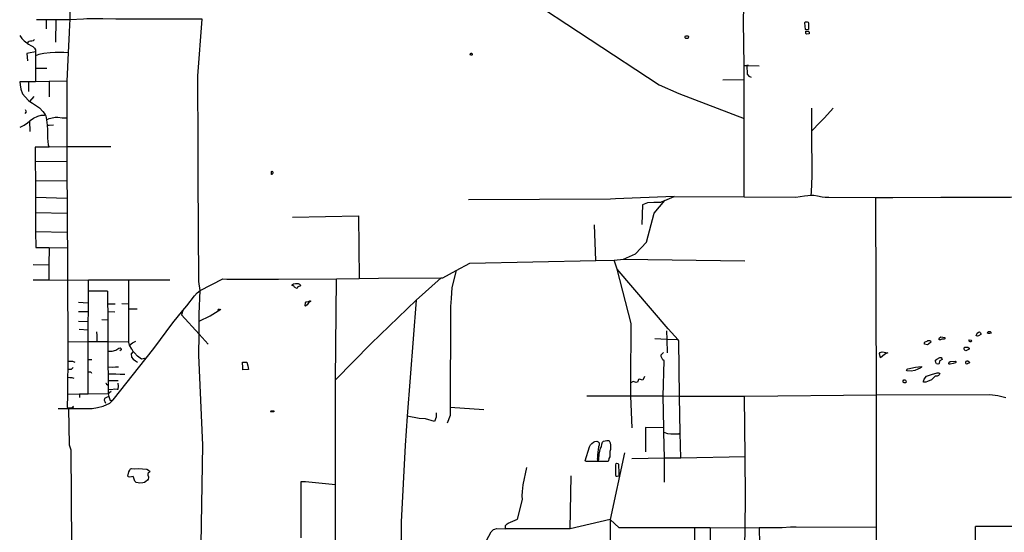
# Model space of a CAD drawing. Header units: millimetres. Extents: x 35 to 72953, y -43 to 70184.
# Tile 122 of 204: x 166 to 12175, y 46711 to 52970. Entities that reach past the tile are written whole.
import ezdxf

# ---------------------------------------------------------------- set-up
doc = ezdxf.new("R2010")
doc.units = ezdxf.units.MM
for name, color, linetype in [('roads_2', 2, 'Continuous'), ('roads_3', 3, 'Continuous'), ('water', 7, 'Continuous')]:
    doc.layers.add(name, color=color, linetype=linetype)

msp = doc.modelspace()

# ---------------------------------------------------------------- linework, layer by layer
at = {"layer": 'roads_2'}
msp.add_lwpolyline([(633.39, 48222.92), (762.63, 48222.53), (976.44, 48221.89), (1051.13, 48221.67), (1114.29, 48235.78), (1183.29, 48250.87), (1266.65, 48288.64), (1305.52, 48328.33), (1708.94, 48837.06), (1802.59, 48955.17), (2033.09, 49269.88), (2156.08, 49418.84), (2204.49, 49477.45), (2298.14, 49598.9), (2332.67, 49634.38), (2367.17, 49661.33), (2643.33, 49803.88), (2692.89, 49803.19), (3323.03, 49801.43), (4028.24, 49807.5), (4307.3, 49809.86), (4540.46, 49811.9), (5306.14, 49818.23), (5326.45, 49818.4), (5491.17, 49906.66), (5656.08, 49994.93), (7193.58, 50029.97), (7414.98, 50034.99), (7529.63, 50046.58), (7678.49, 50111.97), (7809.1, 50253.39), (7905.78, 50607.05), (8033.16, 50762.19), (8150.32, 50809.24), (9002.22, 50806.4)], dxfattribs=at)
at = {"layer": 'roads_3'}
for points in [[(2398.05, 55423.43), (2545.43, 55424.53), (2612.57, 55416.11), (2940.46, 55332.83), (3207.05, 55259.05), (3442.18, 55170.08), (3508.5, 55137.51), (3572.95, 55083.34), (3865.15, 54789.86), (4091.87, 54614.91), (4599.49, 54232.75), (4670.15, 54190.2), (4742.49, 54161.96), (4826.15, 54141.92), (5079.58, 54101.65), (5148.11, 54088.27), (5197.03, 54065.03), (5630.83, 53742.06), (5789.89, 53628.74), (6282.4, 53283.32), (7963.5, 52173.6), (8206.2, 52067.69), (9002.95, 51764.26)], [(9002.22, 50806.4), (9002.95, 51764.26), (9001.6, 52233.39), (9001.41, 52412.12), (8994.58, 52941.65), (9009.39, 53699.17), (9007.7, 54335.8)], [(777.18, 53254.1), (776.22, 52968.44), (773.6, 52911.03), (769.18, 52813.71), (757.8, 52564.55), (742, 52219.52), (740.66, 51773.01), (739.58, 51415.19), (740.09, 51335.37), (740.74, 51239.59), (741.97, 51053.91), (742.29, 51003.03), (743.71, 50787.31), (744.94, 50603.85), (746.51, 50375.05), (747.82, 50183.72), (750.48, 49787.19), (752.44, 49031.96), (751.75, 48801.06), (751.45, 48702.4), (751.15, 48603.63), (750.52, 48393.46), (746.75, 48233.29), (762.63, 48222.53), (771.44, 47780.73), (788.65, 47716.05), (796.07, 46549.1)], [(2393.41, 52974.79), (2050.99, 52975.77), (1859.75, 52976.32), (1549.86, 52977.23), (1531.52, 52977.28), (1377.99, 52977.73), (1338.69, 52977.85), (1180.55, 52978.32), (1146.51, 52978.42), (983.1, 52978.9), (945.02, 52977.02), (776.22, 52968.44), (605.2, 52968.84), (488.14, 52969.2), (370.8, 52969.56)], [(488.14, 52969.2), (487.99, 52856.8)], [(605.2, 52968.84), (604.18, 52694.82)], [(2381.21, 46567.42), (2398.66, 47775.97), (2352.39, 48871.75), (2353.88, 49129.48), (2354.7, 49286.99), (2355.24, 49376.45), (2367.17, 49661.33), (2350.64, 49774.86), (2343.17, 51049.22), (2341.01, 51414.71), (2337.66, 52282.46), (2393.41, 52974.79)], [(166.09, 52776.97), (193.91, 52741.19), (220.42, 52709.4), (254.95, 52685.46), (262.54, 52679.9), (274.83, 52670.88), (301.4, 52656.28), (325.24, 52641.68), (346.42, 52620.45), (357.08, 52600.57), (359.66, 52584.71), (360.11, 52577.51), (360.15, 52527.62), (360.45, 52379.08), (360.69, 52212.58)], [(262.54, 52679.9), (271.63, 52698.83), (280.77, 52706.89), (296.02, 52710.83), (312.29, 52711.78), (333.64, 52714.82), (341.75, 52722.89), (345.82, 52732.96)], [(360.11, 52577.51), (274.12, 52561.47), (252.58, 52557.22)], [(252.58, 52557.22), (262.92, 52465.51)], [(757.8, 52564.55), (704.12, 52567.48), (596.84, 52567.36), (537.5, 52563.66), (461.59, 52555.25), (398.09, 52543.8), (360.15, 52527.62)], [(360.45, 52379.08), (495.1, 52379.45)], [(9001.41, 52412.12), (9054.44, 52410.5), (9185.58, 52408.2)], [(9054.44, 52410.5), (9034.25, 52408.53), (9037.05, 52303.11), (9059.19, 52279.97), (9088.43, 52267.86)], [(742, 52219.52), (524.88, 52215.52), (360.69, 52212.58), (272.3, 52210.97), (167.17, 52209.07)], [(167.17, 52209.07), (172.33, 52175.36), (179.88, 52121.68), (200.2, 52065.53), (233.37, 52027.18), (271.7, 51983.72), (289.25, 51972.25), (322.94, 51950.31), (407.3, 51893.96), (448.26, 51850.49), (474.85, 51813.28), (486.56, 51796.84), (492.43, 51748.71), (496.56, 51715.11), (499.46, 51680.74), (504, 51625.85), (506.22, 51521.2), (513.69, 51442.14), (526.21, 51414.28)], [(272.3, 52210.97), (274.57, 52090.8)], [(524.88, 52215.52), (525.16, 52028.84)], [(9001.6, 52233.39), (8741.3, 52231.32)], [(289.25, 51972.25), (343.69, 52031.94)], [(9820.81, 50827.16), (9822.5, 50862.51), (9831.8, 51063.3), (9827.3, 51611.13), (9827.09, 51889.06)], [(9827.3, 51611.13), (9923.56, 51712.95), (9982.6, 51772.26), (10086.96, 51889.31)], [(170.74, 51657.46), (219.53, 51682.81), (263.15, 51710.72), (286.73, 51732.04), (294.08, 51738.67), (332.63, 51769.15), (386.49, 51791.93), (427.61, 51802.12), (463.44, 51802.01), (474.85, 51813.28)], [(233.03, 51824.21), (250.21, 51844.34), (238.81, 51869.09)], [(233.03, 51824.21)], [(492.43, 51748.71), (525.57, 51761.14), (545.43, 51768.5), (599.34, 51778.54), (630.1, 51780.99), (683.95, 51773.18), (712.16, 51773.1), (740.66, 51773.01)], [(286.73, 51732.04), (291.04, 51605.99)], [(499.46, 51680.74), (525.7, 51682.76), (578.56, 51686.82)], [(1275.97, 51417.36), (1010.69, 51416.26), (739.58, 51415.19), (526.21, 51414.28), (355.15, 51413.47)], [(355.15, 51413.47), (355.56, 51330.11), (356.04, 51240.76), (357.29, 51005.64), (358.45, 50798.57), (359.48, 50612.11), (360.76, 50382.98), (361.77, 50189.21)], [(356.04, 51240.76), (740.74, 51239.59)], [(357.29, 51005.64), (742.29, 51003.03)], [(743.71, 50787.31), (358.45, 50798.57)], [(8150.32, 50809.24), (7431.95, 50784.27), (7371.66, 50778.2), (5638.63, 50768.45)], [(9002.22, 50806.4), (9632.22, 50802.36), (9736.38, 50820.61), (9820.81, 50827.16), (9853.1, 50825.48), (9895.05, 50818.98), (9955.09, 50808.1), (9988.65, 50802.71), (10035.46, 50801), (10608.54, 50799.82), (10816.78, 50799.4), (11400.37, 50802.27), (11834.11, 50801.85)], [(10616.66, 48384.65), (10608.54, 50799.82)], [(11834.11, 50801.85), (11870.87, 50801.81)], [(11870.87, 50801.81), (12248.69, 50801.45), (15458.3, 50806.93), (15637.49, 50806.66), (15817.49, 50808.79), (16011.21, 50808.5), (16197.68, 50811.04), (16221.07, 50809.79), (16414.6, 50810.72), (16581.87, 50809.27), (16609.32, 50806.43), (16656.73, 50798.32), (16710.18, 50780.17), (16861.67, 50703.99), (16932.8, 50695.21), (16977.93, 50697.18), (17023.85, 50705.42), (17147.73, 50750.73)], [(8033.16, 50762.19), (7982.93, 50738.09), (7902.43, 50736.73), (7821.92, 50732.37), (7761.11, 50709.78), (7754.45, 50470.69)], [(744.94, 50603.85), (359.48, 50612.11)], [(3493.15, 50556.49), (4299.34, 50575.16), (4307.3, 49809.86)], [(7193.58, 50029.97), (7178.6, 50464.5)], [(360.76, 50382.98), (746.51, 50375.05)], [(361.77, 50189.21), (525.12, 50186.83), (747.82, 50183.72)], [(525.12, 50186.83), (522.97, 49973.11), (521.19, 49789.21)], [(522.97, 49973.11), (329.14, 49976.14)], [(7635.55, 47987.59), (7619.98, 48372.17), (7620.36, 48536.67), (7622.04, 49258.96), (7454.3, 49924.46), (7414.98, 50034.99)], [(7529.63, 50046.58), (9008.88, 50027.24)], [(5491.17, 49906.66), (5436.93, 49701.58), (5428.59, 49565.48), (5422.14, 49469.06), (5419.33, 49400.56), (5415.53, 48240.63), (5415.18, 48138.31), (5378.44, 48044.41)], [(8204.7, 49047.01), (8197.12, 49061.67), (8076.94, 49196.39), (7454.3, 49924.46)], [(1753.63, 49787.55), (1498.19, 49788.3), (1004.52, 49788.87), (750.48, 49787.19), (521.19, 49789.21), (328.58, 49790.91)], [(1000.37, 48398.7), (1001.19, 48672.17), (1001.63, 48820.6), (1002.27, 49034.54), (1002.7, 49177.98), (1003, 49280.96), (1003.37, 49402.34), (1003.63, 49490.13), (1003.69, 49510.42), (1004.12, 49656.96), (1004.52, 49788.87)], [(1532.41, 48947.84), (1505.84, 48995.8), (1495.98, 49033.08), (1497.17, 49439.78), (1497.34, 49497.65), (1498.19, 49788.3)], [(1997.7, 49787.73), (1753.63, 49787.55)], [(5306.14, 49818.23), (5003.7, 49544.51), (4452.65, 49014.86), (4016.16, 48570.63)], [(4019.53, 46562.56), (4019.13, 47291.63), (4019.28, 47771.5), (4016.16, 48570.63), (4028.24, 49807.5)], [(1238.03, 49656.26), (1004.12, 49656.96)], [(1238.03, 49656.26), (1238.22, 49626), (1238.59, 49559.82), (1238.98, 49500.96), (1239.55, 49406.62), (1240.18, 49302.75), (1241.93, 49034.71), (1242.25, 48951.9), (1242.35, 48922.97), (1242.47, 48898.47), (1242.96, 48778.42), (1243.1, 48730.87), (1243.41, 48646.17), (1243.48, 48636.97), (1243.74, 48565.7), (1243.81, 48555.83), (1243.94, 48506.61), (1244.09, 48459.61), (1244.2, 48434.78), (1244.29, 48403.08), (1253.31, 48367.8), (1255.73, 48358.15), (1268.5, 48319.2), (1305.52, 48328.33)], [(1003.69, 49510.42), (942.28, 49514.59), (883.88, 49514.76)], [(1238.98, 49500.96), (1289.68, 49500.81), (1330.96, 49499.91)], [(1497.34, 49497.65), (1410.06, 49498.79)], [(5003.7, 49544.51), (4893.56, 48128.9), (4865.63, 47769.26), (4817.4, 46840.69), (4819.85, 46623.75), (4812.06, 46595.83), (4791.66, 46567.95)], [(1003.37, 49402.34), (940.92, 49403.52), (881.48, 49404.7)], [(1239.55, 49406.62), (1328.05, 49403.81)], [(1497.17, 49439.78), (1557.36, 49439.61), (1598.56, 49440.93)], [(2156.08, 49418.84), (2138.51, 49367.87)], [(2464.7, 49006.67), (2353.88, 49129.48), (2138.51, 49367.87)], [(2354.7, 49286.99), (2489.87, 49355.78), (2619.23, 49434.45)], [(1003, 49280.96), (885.17, 49286.41)], [(1240.18, 49302.75), (1169.18, 49304.63)], [(1002.7, 49177.98), (892.12, 49188.5)], [(1112.6, 49034.65), (1109.45, 49114.14), (1107.98, 49158.93)], [(8055.43, 49170.84), (8060.93, 49065.96), (8064.88, 48900.23)], [(1495.98, 49033.08), (1241.93, 49034.71), (1112.6, 49034.65), (1002.27, 49034.54), (752.44, 49031.96)], [(1505.84, 48995.8), (1542.89, 49024.07), (1582.73, 49044.46)], [(8197.12, 49061.67), (8060.93, 49065.96), (7913.19, 49074.72)], [(8228.84, 47617.99), (8222.2, 47926.16), (8212.58, 48370.81), (8204.7, 49047.01)], [(1242.35, 48922.97), (1295.02, 48921.6), (1340.4, 48936.1), (1376.02, 48959.16), (1390.71, 48962.77), (1404.22, 48952.98), (1405.4, 48937.12), (1389.38, 48927.42)], [(1551.52, 48919.96), (1524.05, 48888), (1528.83, 48850.19), (1549.64, 48825.74), (1577.7, 48803.71), (1602.2, 48786.57)], [(1708.94, 48837.06), (1651.88, 48824.66), (1603.18, 48862.94), (1564.44, 48901.96), (1551.52, 48919.96), (1535.87, 48941.62), (1532.41, 48947.84)], [(8025.44, 48803.55), (8010.71, 48818.44), (7997.4, 48840.86), (7991.23, 48855.39), (7991.27, 48876.23), (7996.66, 48887.31), (8017.11, 48906.32)], [(751.75, 48801.06), (781.47, 48800.97), (808.65, 48800), (840.31, 48788.6)], [(1001.63, 48820.6), (1045.94, 48821.35)], [(8029.12, 47324.58), (8031.19, 47614.67), (8024.39, 47933.93), (8023.29, 47984.7), (8015.05, 48371.26), (8025.44, 48803.55)], [(751.45, 48702.4), (777.69, 48701.44), (798.76, 48701.37), (819.9, 48724.81)], [(1001.19, 48672.17), (1033.35, 48671.18), (1043.65, 48653.97)], [(1243.1, 48730.87), (1295.67, 48726.5), (1336.12, 48730.04), (1369.23, 48729.94)], [(1243.41, 48646.17), (1294.2, 48644.8), (1338.32, 48644.67), (1392.21, 48643.3), (1449.87, 48643.13)], [(751.15, 48603.63), (778.24, 48602.67), (801.94, 48600.05), (826.47, 48592.99)], [(1218.16, 48536.73), (1217.79, 48536.06), (1223, 48518.76), (1243.94, 48506.61)], [(1243.74, 48565.7), (1285.41, 48565.57), (1328.3, 48565.45), (1368.75, 48564.11)], [(1244.09, 48459.61), (1283.86, 48455.83), (1320.66, 48460.6), (1353.76, 48456.85), (1368.44, 48459.24), (1369.77, 48497.04), (1368.65, 48532.4)], [(7787.59, 48612.32), (7766.14, 48569.47), (7721.58, 48579.11), (7713.57, 48575.69), (7709.97, 48563.51), (7700.99, 48543.91), (7684.99, 48540.62), (7671.65, 48545.97), (7649.37, 48551.9), (7620.36, 48536.67)], [(1281.07, 48432.01), (1244.29, 48403.08), (1000.37, 48398.7), (894.54, 48396.47), (750.52, 48393.46)], [(894.54, 48396.47), (893.77, 48357.78)], [(1253.31, 48367.8), (1226.1, 48356.13), (1201.98, 48343.9), (1197.31, 48325.18), (1203.84, 48306.42), (1212.81, 48285.67)], [(10616.66, 48384.65), (9012.12, 48369.03), (9005.44, 48369.04), (8212.58, 48370.81), (8015.05, 48371.26), (7619.98, 48372.17), (7083.82, 48373.43)], [(9010.93, 46536.33), (9013.44, 46763.34), (9019.78, 47140.68), (9014.08, 47630.98), (9005.44, 48369.04)], [(10616.63, 47021.84), (10616.66, 48384.65)], [(12193.21, 48351.62), (12097.39, 48377.91), (11997.49, 48388.14), (10616.66, 48384.65)], [(746.75, 48233.29), (775.62, 48232.54), (801.68, 48232.46), (827.63, 48229.84)], [(801.68, 48232.46), (823.84, 48251.91)], [(5245.1, 48170.23), (5244.11, 48116.47), (5223.47, 48064.2), (5114.91, 48097.4), (5036.55, 48098.71), (4893.56, 48128.9)], [(5415.53, 48240.63), (5828.69, 48212.21)], [(8023.29, 47984.7), (7797.63, 47988.66), (7800.43, 47692.35)], [(8024.39, 47933.93), (8065.47, 47919.2), (8107.69, 47911.79), (8164.88, 47911.66), (8204.67, 47911.57), (8222.2, 47926.16)], [(7542.67, 47680.2), (7368.43, 46868.53), (7367.86, 46624.43), (7371.67, 46527.98), (7370.48, 46449.63), (7372.14, 46296.93), (7369.61, 46080.95), (7379.71, 45651.96), (7380.54, 45575.6), (7378.14, 45410.84), (7378.02, 45363.62), (7380.89, 45295.3), (7369.44, 45143.61), (7382.13, 44962.74), (7382.03, 44920.54), (7386.54, 44690.45), (7385.99, 44455.34), (7387.85, 43956.97)], [(9014.08, 47630.98), (8228.84, 47617.99), (8031.19, 47614.67), (7633.16, 47608.16)], [(6090.35, 46752.43), (6092.52, 46794.88), (6111.29, 46813.46), (6125.52, 46822.63), (6239.66, 46869.57), (6298.2, 47111.08), (6293.79, 47155.87), (6296.65, 47207.19), (6305.69, 47289.64), (6350.81, 47503.91)], [(4019.13, 47291.63), (3653.46, 47328.2), (3595.05, 47328.36), (3593.09, 46645.08)], [(6879.49, 46753.73), (6890.16, 47399.51)], [(10618.59, 46394.2), (10616.63, 46769.5), (10616.63, 47021.84)], [(10616.63, 46769.5), (9637.15, 46772.33), (9566.9, 46771.68), (9465.95, 46766.27), (9366.63, 46766.49), (9186.57, 46766.07), (9013.44, 46763.34), (8589.52, 46767.29), (8395.72, 46766.72), (7476.19, 46766.82), (7368.43, 46868.53), (6879.49, 46753.73), (6097.87, 46752.08), (6090.35, 46752.43)], [(5861.28, 46610.56), (5917.43, 46717.06), (5945.44, 46744.92), (5960.7, 46749.98), (5981.04, 46757.58), (6090.35, 46752.43)], [(8395.72, 46766.72), (8396.26, 46559.78)], [(8589.52, 46767.29), (8593.83, 45984.73)], [(9186.57, 46766.07), (9195.29, 46375.19)], [(13793.09, 46709.49), (13765.85, 46717.57), (13747.7, 46727.66), (13733.59, 46739.73), (13727.57, 46763.85), (13696.31, 46780.99), (11822.95, 46780.36)], [(11832.82, 44771.44), (11822.95, 46780.36)]]:
    msp.add_lwpolyline(points, dxfattribs=at)
at = {"layer": 'water'}
for points in [[(9788.03, 52848.34), (9756.93, 52845.34), (9751.46, 52851.45), (9743.68, 52933.15), (9744.91, 52942.29), (9772.35, 52943.46), (9782.7, 52939.19), (9785.73, 52930.64), (9788.03, 52848.34)], [(8319.92, 52744.24), (8309.56, 52738.15), (8292.48, 52738.18), (8283.35, 52746.12), (8282.77, 52765.03), (8287.06, 52773.55), (8314.49, 52771.67), (8321.79, 52763.12), (8319.92, 52744.24)], [(9794.07, 52812.97), (9793.42, 52795.9), (9762.94, 52791.09), (9757.45, 52794.76), (9755.63, 52799.02), (9753.84, 52820.36), (9755.68, 52828.28), (9786.79, 52829.45), (9792.86, 52824.56), (9794.07, 52812.97)], [(5684.88, 52540.69), (5681.21, 52536.44), (5675.11, 52535.86), (5664.15, 52537.71), (5661.74, 52546.26), (5663.6, 52557.83), (5670.92, 52561.46), (5678.84, 52559), (5684.92, 52552.28), (5684.88, 52540.69)], [(3255.08, 51107.3), (3253.83, 51096.94), (3243.43, 51079.9), (3236.72, 51078.09), (3235.57, 51106.75), (3237.42, 51114.67), (3241.7, 51118.31), (3250.84, 51115.84), (3255.08, 51107.3)], [(3530.32, 49748.3), (3560.79, 49749.44), (3577.24, 49741.45), (3593.64, 49724.34), (3590.58, 49720.08), (3563.12, 49709.8), (3558.23, 49706.77), (3553.95, 49701.29), (3549.04, 49690.33), (3544.77, 49689.12), (3516.77, 49703.22), (3511.92, 49712.38), (3502.79, 49718.51), (3487.57, 49724.65), (3487.6, 49730.75), (3493.1, 49738.04), (3505.92, 49744.1), (3530.32, 49748.3)], [(3660.73, 49526.02), (3686.96, 49529.6), (3704.66, 49535.65), (3713.8, 49535.01), (3711.96, 49530.14), (3687.51, 49513.15), (3672.21, 49486.97), (3653.88, 49473.61), (3649, 49476.07), (3653.98, 49513.24), (3660.73, 49526.02)], [(2592.9, 49435.27), (2597.93, 49435.24), (2607.05, 49429.12), (2606.43, 49421.82), (2596.04, 49418.19), (2586.3, 49422.48), (2583.88, 49427.37), (2585.12, 49432.23), (2589.39, 49435.28), (2592.9, 49435.27)], [(11830.36, 49110.95), (11845.04, 49142.01), (11858.48, 49154.79), (11874.34, 49159.64), (11883.45, 49145.6), (11887.7, 49134.63), (11888.3, 49126.69), (11862.06, 49108.45), (11848.63, 49107.27), (11830.36, 49110.95)], [(12013.29, 49142.33), (11998.04, 49136.87), (11979.76, 49136.29), (11967.57, 49144.84), (11973.08, 49154.59), (11983.47, 49163.71), (12001.74, 49163.69), (12011.49, 49154.52), (12013.29, 49142.33)], [(11278.52, 49032.06), (11252.28, 49007.72), (11238.24, 49000.43), (11201.68, 49009.02), (11202.31, 49024.26), (11205.99, 49035.85), (11223.67, 49040.08), (11233.45, 49044.93), (11243.81, 49051.62), (11252.35, 49053.45), (11263.32, 49052.82), (11275.5, 49047.31), (11278.52, 49032.06)], [(11449.93, 49087.85), (11449.9, 49075.04), (11440.14, 49069.58), (11413.92, 49069.62), (11396.23, 49059.89), (11382.21, 49061.74), (11382.23, 49076.37), (11386.53, 49084.29), (11402.4, 49096.46), (11449.93, 49087.85)], [(11777.22, 49048.86), (11767.43, 49037.3), (11757.68, 49034.88), (11748.55, 49038.55), (11742.46, 49049.54), (11749.79, 49059.27), (11769.31, 49058.02), (11777.22, 49048.86)], [(10752.83, 48902.52), (10732.08, 48895.86), (10713.16, 48883.08), (10663.1, 48839.89), (10652.83, 48892.95), (10659.57, 48907.56), (10685.78, 48913), (10752.83, 48902.52)], [(11747.17, 48946.5), (11707.5, 48926.45), (11698.37, 48930.13), (11691.06, 48936.85), (11687.43, 48952.7), (11691.13, 48970.98), (11700.27, 48972.79), (11730.13, 48970.91), (11746.58, 48957.47), (11747.17, 48946.5)], [(2887.23, 48720.55), (2885.6, 48788.83), (2938.02, 48788.68), (2947.29, 48741.64), (2956.04, 48697.19), (2888.38, 48694.95), (2887.23, 48720.55)], [(11379.26, 48773.41), (11374.99, 48769.15), (11364.63, 48764.3), (11348.17, 48769.2), (11338.45, 48782.63), (11336.05, 48805.79), (11337.27, 48813.1), (11353.15, 48825.28), (11389.75, 48844.71), (11404.99, 48845.29), (11414.74, 48834.91), (11415.93, 48821.51), (11390.3, 48806.31), (11384.8, 48802.06), (11379.26, 48773.41)], [(11581.09, 48802.31), (11583.53, 48795.6), (11582.28, 48785.86), (11578.01, 48780.38), (11550.57, 48771.29), (11516.42, 48763.41), (11502.99, 48762.22), (11498.75, 48769.55), (11503.04, 48788.44), (11513.42, 48795.12), (11521.96, 48798.16), (11581.09, 48802.31)], [(11750.53, 48781.9), (11748.69, 48778.86), (11723.69, 48767.94), (11720.02, 48764.88), (11710.28, 48768.56), (11704.19, 48774.67), (11705.43, 48789.29), (11710.32, 48798.44), (11720.7, 48805.73), (11730.46, 48805.1), (11747.5, 48791.05), (11750.53, 48781.9)], [(10990.79, 48682.04), (10982.88, 48693.63), (10988.39, 48702.77), (10998.76, 48705.8), (11090.23, 48725.14), (11164.01, 48735.99), (11164.01, 48731.95), (11164, 48726.85), (11148.74, 48715.29), (11120.68, 48704.36), (11084.07, 48687.36), (11039.55, 48679.52), (10990.79, 48682.04)], [(11274.35, 48633.55), (11288.81, 48637.62), (11354.68, 48658.84), (11376.64, 48658.81), (11386.99, 48650.87), (11386.35, 48641.72), (11380.25, 48632.59), (11371.09, 48624.07), (11357.66, 48619.22), (11331.44, 48615.6), (11288.69, 48571.79), (11239.29, 48551.77), (11216.11, 48545.7), (11190.5, 48545.14), (11188.69, 48557.33), (11197.88, 48578.65), (11227.82, 48617), (11252.22, 48627.32), (11274.35, 48633.55)], [(10977.14, 48543.07), (10969.82, 48537.6), (10963.11, 48534.57), (10953.34, 48534.58), (10944.83, 48538.25), (10941.17, 48544.35), (10940.58, 48555.94), (10942.42, 48562.03), (10950.37, 48571.16), (10955.85, 48572.37), (10963.77, 48572.36), (10971.7, 48568.68), (10975.94, 48560.15), (10977.14, 48543.07)], [(3264.23, 48183), (3228.26, 48183.11), (3225.22, 48187.38), (3231.33, 48192.25), (3253.28, 48194.62), (3264.26, 48193.97), (3267.29, 48189.09), (3264.23, 48183)], [(7263.12, 47755.59), (7266.94, 47787.26), (7274.94, 47812.24), (7287.17, 47823.17), (7326.22, 47832.81), (7348.76, 47830.91), (7354.84, 47827.25), (7366.37, 47805.26), (7372.98, 47776.59), (7372.32, 47755.25), (7371.55, 47723.57), (7363.55, 47698), (7362.13, 47631.56), (7352.32, 47610.24), (7346.75, 47584.04), (7340.63, 47576.74), (7073.63, 47576.91), (7063.29, 47584.27), (7113.85, 47755.41), (7126.1, 47779.15), (7143.83, 47795.55), (7162.78, 47810.12), (7180.47, 47819.21), (7206.09, 47824.02), (7223.15, 47816.65), (7232.24, 47801.39), (7233.38, 47774.56), (7224.79, 47755.68), (7218.43, 47689.27), (7213.47, 47658.19), (7212.15, 47624.67), (7209.66, 47608.22), (7215.1, 47592.35), (7219.35, 47588.68), (7227.29, 47592.31), (7231.6, 47602.67), (7232.99, 47664.23), (7251.49, 47739.17), (7263.12, 47755.59)], [(1714.93, 47480.34), (1750.84, 47460.73), (1755.09, 47452.8), (1750.18, 47444.88), (1734.91, 47434.56), (1728.8, 47424.83), (1729.34, 47407.16), (1738.43, 47387), (1737.19, 47375.42), (1732.87, 47361.42), (1723.07, 47345.6), (1705.35, 47330.42), (1688.86, 47320.7), (1668.11, 47314.67), (1632.76, 47311.11), (1609.59, 47313.02), (1588.27, 47318.57), (1571.86, 47336.89), (1556.14, 47382.66), (1548.25, 47392.43), (1510.43, 47385.85), (1493.99, 47388.32), (1486.08, 47397.49), (1496.6, 47449.89), (1507.64, 47468.75), (1516.83, 47487.01), (1531.46, 47490.02), (1569.86, 47486.86), (1610.71, 47488.57), (1714.93, 47480.34)], [(7474.22, 47394.7), (7453.47, 47390.49), (7442.51, 47392.35), (7436.46, 47410.04), (7436.22, 47535.62), (7439.31, 47552.07), (7450.29, 47554.49), (7465.52, 47549.56), (7470.37, 47539.8), (7475.54, 47433.1), (7474.22, 47394.7)]]:
    msp.add_lwpolyline(points, close=True, dxfattribs=at)

doc.saveas('drawing.dxf')
